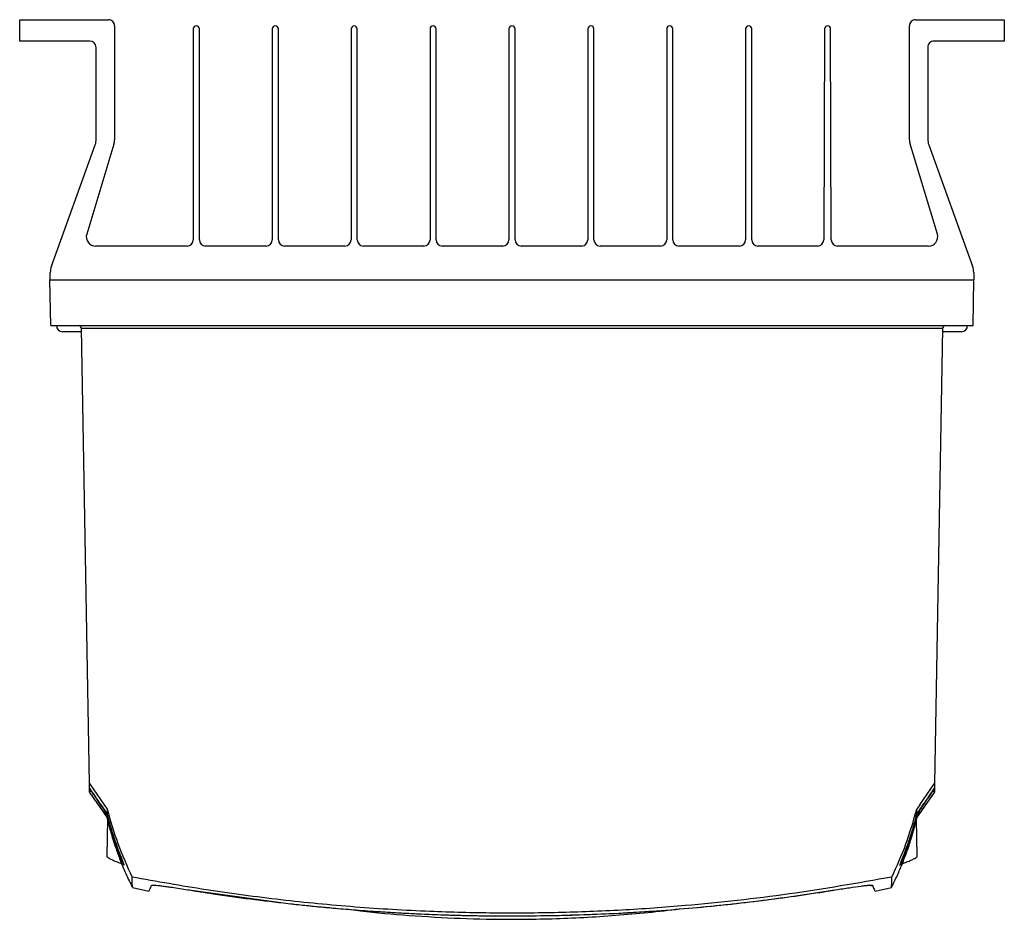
# Model space of a CAD drawing. Header units: millimetres. Extents: x -0.387 to 0.594, y -0.166 to 0.447.
# Tile 45 of 109: x -0.017 to 0.144, y 0.287 to 0.434. Entities that reach past the tile are written whole.
import ezdxf

# ---------------------------------------------------------------- set-up
doc = ezdxf.new("R2010")
doc.units = ezdxf.units.MM
doc.layers.add('FORMAT', color=7, linetype='Continuous')

msp = doc.modelspace()

# ---------------------------------------------------------------- linework, layer by layer
at = {"layer": 'FORMAT', "color": 7, "linetype": 'Continuous', "lineweight": 25}
for p, q in [((-0.017424, 0.430114), (-0.017424, 0.433614)), ((-0.017424, 0.433614), (-0.002924, 0.433614)), ((0.129076, 0.433611), (0.143576, 0.433611)), ((0.143576, 0.433611), (0.143576, 0.430111)), ((-0.001924, 0.432614), (-0.001924, 0.413984)), ((0.010968, 0.432111), (0.010968, 0.397613)), ((0.011968, 0.397613), (0.011968, 0.432111)), ((0.023868, 0.432111), (0.023868, 0.397613)), ((0.024868, 0.397613), (0.024868, 0.432111)), ((0.036768, 0.432111), (0.036768, 0.397613)), ((0.037768, 0.397613), (0.037768, 0.432111)), ((0.049668, 0.432111), (0.049668, 0.397613)), ((0.050668, 0.397613), (0.050668, 0.432111)), ((0.062568, 0.432111), (0.062568, 0.397613)), ((0.063568, 0.397613), (0.063568, 0.432111)), ((0.075468, 0.432111), (0.075468, 0.397613)), ((0.076468, 0.397613), (0.076468, 0.432111)), ((0.088368, 0.432111), (0.088368, 0.397613)), ((0.089368, 0.397613), (0.089368, 0.432111)), ((0.101268, 0.432111), (0.101268, 0.397613)), ((0.102268, 0.397613), (0.102268, 0.432111)), ((0.114167, 0.432113), (0.114046, 0.39761)), ((0.11467, 0.432611), (0.114667, 0.432611)), ((0.115291, 0.39761), (0.11517, 0.432113)), ((0.128075, 0.413982), (0.128076, 0.432611)), ((-0.00595, 0.430114), (-0.017424, 0.430114)), ((0.143576, 0.430111), (0.132076, 0.430111)), ((-0.004925, 0.414067), (-0.004925, 0.429088)), ((0.131075, 0.429111), (0.131075, 0.414064)), ((-0.012246, 0.393317), (-0.005059, 0.41318)), ((-0.002015, 0.413253), (-0.006466, 0.398548)), ((0.132627, 0.398545), (0.128135, 0.413495)), ((0.131209, 0.413177), (0.138396, 0.393314)), ((0.009968, 0.396613), (-0.00503, 0.396613)), ((0.022868, 0.396613), (0.012968, 0.396613)), ((0.035768, 0.396613), (0.025868, 0.396613)), ((0.048668, 0.396613), (0.038768, 0.396613)), ((0.061568, 0.396613), (0.051668, 0.396613)), ((0.074468, 0.396613), (0.064568, 0.396613)), ((0.087368, 0.396613), (0.077468, 0.396613)), ((0.100268, 0.396613), (0.090368, 0.396613)), ((0.113046, 0.396613), (0.103268, 0.396613)), ((0.13119, 0.396613), (0.116291, 0.396613)), ((-0.012425, 0.391114), (-0.012425, 0.392296)), ((0.138575, 0.392293), (0.138575, 0.391111)), ((-0.012469, 0.391114), (0.138618, 0.391111)), ((-0.012338, 0.383614), (-0.012469, 0.391114)), ((0.138487, 0.383611), (0.138618, 0.391111)), ((-0.012338, 0.383614), (0.138487, 0.383611)), ((-0.007316, 0.382613), (-0.010425, 0.382614)), ((0.133478, 0.383123), (-0.007329, 0.383126)), ((-0.007329, 0.383126), (-0.007329, 0.383122)), ((-0.006032, 0.308742), (-0.007329, 0.383122)), ((0.133478, 0.383119), (0.132178, 0.308739)), ((0.136575, 0.382611), (0.133456, 0.382611)), ((0.133478, 0.383119), (0.133478, 0.383123)), ((-0.006032, 0.308742), (-0.003607, 0.305239)), ((-0.006019, 0.307975), (-0.006032, 0.308742)), ((-0.006008, 0.307363), (-0.006019, 0.307975)), ((0.129753, 0.305236), (0.132178, 0.308739)), ((0.132165, 0.307973), (0.132154, 0.30736)), ((0.132178, 0.308739), (0.132165, 0.307973)), ((0.129261, 0.303156), (0.132153, 0.307286)), ((-0.003607, 0.305239), (-0.003133, 0.304553)), ((-0.003133, 0.304553), (-0.003129, 0.303743)), ((0.129275, 0.303741), (0.129279, 0.30455)), ((0.129753, 0.305236), (0.129279, 0.30455)), ((-0.003092, 0.30298), (-0.0032, 0.296833)), ((-0.003144, 0.303268), (-0.003134, 0.303293)), ((-0.003137, 0.303307), (-0.003134, 0.303293)), ((0.129345, 0.296831), (0.129238, 0.302984)), ((0.12928, 0.30329), (0.129283, 0.303304)), ((0.12929, 0.303265), (0.12928, 0.30329)), ((0.001006, 0.291764), (0.003712, 0.291143)), ((0.004244, 0.292145), (0.004247, 0.292134)), ((0.004318, 0.292077), (0.004274, 0.292025)), ((0.120169, 0.291986), (0.120376, 0.292013)), ((0.121773, 0.292039), (0.121805, 0.292007)), ((0.121898, 0.292131), (0.1219, 0.292141)), ((0.121923, 0.292141), (0.121983, 0.292118)), ((0.122434, 0.291142), (0.125139, 0.291761)), ((0.010078, 0.291383), (0.010663, 0.291289)), ((0.010663, 0.291289), (0.026483, 0.289129)), ((0.115461, 0.291284), (0.115986, 0.291368)), ((0.115483, 0.291287), (0.115986, 0.291368))]:
    msp.add_line(p, q, dxfattribs=at)
for centre, radius, start, end in [((-0.002924, 0.432614), 0.0009999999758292, 359.999999, 90.002884), ((0.129076, 0.432611), 0.0009999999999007, 89.997717, 180), ((0.011468, 0.432111), 0.0005000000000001, 90, 180), ((0.011468, 0.432111), 0.0005000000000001, 0, 90), ((0.024368, 0.432111), 0.0005, 90, 180), ((0.024368, 0.432111), 0.0005, 0, 90), ((0.037268, 0.432111), 0.0005, 90, 180), ((0.037268, 0.432111), 0.0005, 0, 90), ((0.050168, 0.432111), 0.0005, 90, 180), ((0.050168, 0.432111), 0.0005, 0, 90), ((0.063068, 0.432111), 0.0005, 90, 180), ((0.063068, 0.432111), 0.0005, 0, 90), ((0.075968, 0.432111), 0.0005, 90, 180), ((0.075968, 0.432111), 0.0005, 0, 90), ((0.088868, 0.432111), 0.0005, 90, 180), ((0.088868, 0.432111), 0.0005, 0, 90), ((0.101768, 0.432111), 0.0005, 90, 180), ((0.101768, 0.432111), 0.0005, 0, 90), ((0.114667, 0.432111), 0.0005, 90, 179.8), ((0.11467, 0.432111), 0.0005, 0.2, 90), ((-0.00595, 0.429088), 0.0010252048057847, 360, 89.998958), ((0.132075, 0.429111), 0.001, 89.997717, 180.005717), ((-0.007925, 0.414067), 0.003, 342.800319, 359.998859), ((-0.004924, 0.413984), 0.0030000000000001, 345.902179, 359.998859), ((0.130075, 0.413982), 0.002, 179.998859, 194.095539), ((0.134075, 0.414064), 0.003, 179.998859, 197.197399), ((-0.00503, 0.398113), 0.0015, 163.159034, 270), ((0.13119, 0.398113), 0.0015, 270, 16.722117), ((0.009968, 0.397613), 0.001, 270, 0), ((0.012968, 0.397613), 0.001, 180, 270), ((0.022868, 0.397613), 0.001, 270, 0), ((0.025868, 0.397613), 0.001, 180, 270), ((0.035768, 0.397613), 0.001, 270, 0), ((0.038768, 0.397613), 0.001, 180, 270), ((0.048668, 0.397613), 0.001, 270, 0), ((0.051668, 0.397613), 0.001, 180, 270), ((0.061568, 0.397613), 0.001, 270, 0), ((0.064568, 0.397613), 0.001, 180, 270), ((0.074468, 0.397613), 0.001, 270, 0), ((0.077468, 0.397613), 0.001, 180, 270), ((0.087368, 0.397613), 0.001, 270, 0), ((0.090368, 0.397613), 0.001, 180, 270), ((0.100268, 0.397613), 0.001, 270, 0), ((0.103268, 0.397613), 0.001, 180, 270), ((0.113046, 0.397613), 0.001, 270, 359.8), ((0.116291, 0.397613), 0.001, 180.2, 270), ((-0.009425, 0.392296), 0.003, 160.107766, 179.998859), ((0.135575, 0.392293), 0.003, 359.998859, 19.889995), ((-0.010425, 0.383614), 0.001, 179.998859, 269.998859), ((-0.007829, 0.383113), 0.0005, 1.383894, 89.998859), ((0.133978, 0.383111), 0.0005000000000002, 89.998859, 178.613823), ((0.136575, 0.383611), 0.001, 269.998859, 359.998859), ((-0.003279, 0.303932), 0.0002608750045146, 133.6337, 199.997525), ((0.129422, 0.303925), 0.0002608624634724, 339.970102, 46.327301)]:
    msp.add_arc(centre, radius, start, end, dxfattribs=at)
for points, knots in [([(-0.0060186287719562, 0.3079753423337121), (-0.0054935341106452, 0.3072106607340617), (-0.0044886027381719, 0.3057472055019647), (-0.0035685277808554, 0.3043909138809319), (-0.0031292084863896, 0.3037433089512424)], [0, 0, 0, 0, 0.5225179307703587, 0.9999999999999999, 0.9999999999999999, 0.9999999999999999, 0.9999999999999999]), ([(-0.0057352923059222, 0.3075135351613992), (-0.005736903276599, 0.30751289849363), (-0.005751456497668, 0.3075071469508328), (-0.0058139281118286, 0.3074818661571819), (-0.005907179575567, 0.3074397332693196), (-0.0059916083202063, 0.3073916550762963), (-0.0060024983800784, 0.3073723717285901), (-0.0060079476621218, 0.3073627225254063)], [0, 0, 0, 0, 0.0100923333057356, 0.0911723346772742, 0.4019151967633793, 0.7007240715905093, 1, 1, 1, 1]), ([(-0.0057352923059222, 0.3075135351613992), (-0.0053539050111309, 0.306943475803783), (-0.0045738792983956, 0.3057775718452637), (-0.0038362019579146, 0.3046811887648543), (-0.0034592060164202, 0.3041208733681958)], [0, 0, 0, 0, 0.4889419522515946, 1, 1, 1, 1]), ([(0.1292751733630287, 0.3037406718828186), (0.1297138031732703, 0.3043872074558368), (0.1306338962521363, 0.3057434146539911), (0.1316388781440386, 0.3072068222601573), (0.1321647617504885, 0.3079725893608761)], [0, 0, 0, 0, 0.4767233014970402, 1, 1, 1, 1]), ([(0.129601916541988, 0.3041133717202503), (0.1299751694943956, 0.3046680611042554), (0.1307137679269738, 0.305765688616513), (0.1314949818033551, 0.3069332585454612), (0.1318814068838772, 0.3075107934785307)], [0, 0, 0, 0, 0.5053530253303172, 1, 1, 1, 1]), ([(0.1321540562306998, 0.3073599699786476), (0.132148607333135, 0.3073696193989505), (0.1321377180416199, 0.3073889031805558), (0.1320532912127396, 0.3074369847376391), (0.1319600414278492, 0.3074791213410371), (0.1318975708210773, 0.3075044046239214), (0.1318830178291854, 0.3075101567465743), (0.1318814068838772, 0.3075107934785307)], [0, 0, 0, 0, 0.2992759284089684, 0.5980848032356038, 0.90882766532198, 0.9899076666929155, 1, 1, 1, 1]), ([(-0.0035243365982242, 0.3038428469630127), (-0.0039210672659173, 0.3044031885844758), (-0.0047237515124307, 0.3055368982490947), (-0.0055746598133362, 0.306744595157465), (-0.0060078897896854, 0.3073600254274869), (-0.0060079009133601, 0.3073600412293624)], [0, 0, 0, 0, 0.4942485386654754, 0.9999870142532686, 1, 1, 1, 1]), ([(-0.0060066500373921, 0.3072882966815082), (-0.0055246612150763, 0.3065999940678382), (-0.0045606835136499, 0.3052233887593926), (-0.0035967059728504, 0.3038467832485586), (-0.0031147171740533, 0.3031584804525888)], [0, 0, 0, 0, 0.4999999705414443, 1, 1, 1, 1]), ([(0.1321540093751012, 0.3073572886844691), (0.1321539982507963, 0.3073572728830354), (0.1321358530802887, 0.3073314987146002), (0.1316975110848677, 0.3067088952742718), (0.130846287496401, 0.3055009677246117), (0.1300596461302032, 0.3043900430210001), (0.1296668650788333, 0.3038353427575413)], [0, 0, 0, 0, 1.29665192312e-05, 0.0211500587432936, 0.5112465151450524, 1, 1, 1, 1]), ([(-0.0031325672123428, 0.3045525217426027), (-0.0025840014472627, 0.3026644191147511), (-0.0014822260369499, 0.298872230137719), (0.0001307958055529, 0.295269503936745), (0.0009407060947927, 0.2934605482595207)], [0, 0, 0, 0, 0.4978925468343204, 1, 1, 1, 1]), ([(0.1252048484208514, 0.2934580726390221), (0.1260083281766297, 0.2952514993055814), (0.127622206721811, 0.2988537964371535), (0.1287248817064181, 0.3026457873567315), (0.1292785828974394, 0.3045499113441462)], [0, 0, 0, 0, 0.4978563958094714, 1, 1, 1, 1]), ([(-0.0031338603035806, 0.3032927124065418), (-0.0031865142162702, 0.3033668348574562), (-0.0033153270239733, 0.3035481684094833), (-0.003446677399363, 0.3037333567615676), (-0.0035243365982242, 0.3038428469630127)], [0, 0, 0, 0, 0.4087630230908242, 1, 1, 1, 1]), ([(-0.0034592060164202, 0.3041208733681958), (-0.0033854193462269, 0.3040114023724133), (-0.0032430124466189, 0.3038001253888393), (-0.0031035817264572, 0.3035936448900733), (-0.0030363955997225, 0.3034941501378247)], [0, 0, 0, 0, 0.5181397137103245, 1, 1, 1, 1]), ([(-0.003157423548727, 0.3032625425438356), (-0.0031282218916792, 0.3031346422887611), (-0.0030701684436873, 0.3028803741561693), (-0.0029644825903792, 0.3024429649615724), (-0.0028498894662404, 0.3019856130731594), (-0.0026968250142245, 0.3014007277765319), (-0.0024830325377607, 0.3006262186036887), (-0.0021633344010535, 0.2995491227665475), (-0.0016946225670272, 0.2981151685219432), (-0.0010479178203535, 0.2963377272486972), (-0.0001653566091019, 0.2942314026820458), (0.0005248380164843, 0.2926823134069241), (0.0009731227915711, 0.2918527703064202), (0.0009928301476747, 0.2918163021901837)], [0, 0, 0, 0, 0.0446815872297, 0.0888278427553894, 0.13048184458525, 0.1700697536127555, 0.2284781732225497, 0.3181262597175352, 0.4390361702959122, 0.5912577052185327, 0.7748895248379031, 0.9901037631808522, 0.9999999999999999, 0.9999999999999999, 0.9999999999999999, 0.9999999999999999]), ([(-0.0003637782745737, 0.2953781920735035), (-0.0003882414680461, 0.2954222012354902), (-0.0004395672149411, 0.2955145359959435), (-0.0006153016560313, 0.295885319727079), (-0.0009238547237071, 0.2965752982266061), (-0.0013426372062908, 0.297586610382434), (-0.0018109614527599, 0.2988395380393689), (-0.0023624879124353, 0.3004553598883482), (-0.002803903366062, 0.3019689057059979), (-0.003083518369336, 0.3030866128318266), (-0.0031358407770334, 0.3033024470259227), (-0.0031368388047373, 0.3033065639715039)], [0, 0, 0, 0, 0.0783511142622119, 0.164386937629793, 0.2539059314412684, 0.4276044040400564, 0.5518621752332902, 0.6778656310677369, 0.9380967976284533, 0.9988192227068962, 1, 1, 1, 1]), ([(-0.0031332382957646, 0.3037551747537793), (-0.003131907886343, 0.3037499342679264), (-0.0029675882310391, 0.3031026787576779), (-0.0026184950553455, 0.3018235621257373), (-0.0020790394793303, 0.3000811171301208), (-0.0015442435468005, 0.2985178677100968), (-0.0011150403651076, 0.2973580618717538), (-0.0007834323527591, 0.2965019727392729), (-0.0005370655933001, 0.2958777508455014), (-0.0003596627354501, 0.2954308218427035), (-0.0003671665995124, 0.295418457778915), (-0.0003700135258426, 0.2954137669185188)], [0, 0, 0, 0, 0.0014068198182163, 0.1737571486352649, 0.3475793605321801, 0.4930748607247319, 0.6414710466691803, 0.7280148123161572, 0.8166056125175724, 0.9304211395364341, 1, 1, 1, 1]), ([(0.125151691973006, 0.2918149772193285), (0.1254712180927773, 0.2924622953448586), (0.1261028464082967, 0.2937418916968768), (0.1268814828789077, 0.2955692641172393), (0.1275107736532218, 0.2971938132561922), (0.1279840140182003, 0.2985465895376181), (0.1283404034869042, 0.2996547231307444), (0.1286290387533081, 0.3006232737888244), (0.1288850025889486, 0.3015511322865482), (0.1291117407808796, 0.3024332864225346), (0.1292415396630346, 0.3029950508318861), (0.1293026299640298, 0.3032594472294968)], [0, 0, 0, 0, 0.1650260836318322, 0.3262179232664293, 0.4654253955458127, 0.582757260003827, 0.6787380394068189, 0.7685031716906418, 0.8480278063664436, 0.9284737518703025, 1, 1, 1, 1]), ([(0.1265041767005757, 0.2953750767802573), (0.1264992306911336, 0.2953704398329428), (0.1264780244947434, 0.2953505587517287), (0.1266254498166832, 0.2957330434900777), (0.1269955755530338, 0.2966642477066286), (0.1275013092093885, 0.297990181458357), (0.1280599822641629, 0.2995786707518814), (0.1286046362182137, 0.3012876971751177), (0.1290020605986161, 0.3026833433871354), (0.1292189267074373, 0.303515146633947), (0.129277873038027, 0.3037472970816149), (0.1292792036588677, 0.3037525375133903)], [0, 0, 0, 0, 0.0401725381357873, 0.1722412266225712, 0.3035731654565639, 0.460070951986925, 0.6230615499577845, 0.7801952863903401, 0.9389363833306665, 0.9986215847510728, 1, 1, 1, 1]), ([(0.1292827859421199, 0.3033039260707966), (0.1292817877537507, 0.3032998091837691), (0.1290983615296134, 0.3025432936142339), (0.1286936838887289, 0.301044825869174), (0.1280940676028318, 0.2992091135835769), (0.1275608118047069, 0.2977748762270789), (0.1271016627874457, 0.2966423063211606), (0.1266783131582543, 0.2956945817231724), (0.1265614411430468, 0.2954739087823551), (0.1265094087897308, 0.2953756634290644)], [0, 0, 0, 0, 0.0011817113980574, 0.2171502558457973, 0.4366408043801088, 0.5660528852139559, 0.6982249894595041, 0.8656473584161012, 1, 1, 1, 1]), ([(0.1291823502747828, 0.3034915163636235), (0.1292495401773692, 0.3035910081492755), (0.1293879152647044, 0.3037959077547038), (0.1295292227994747, 0.3040055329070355), (0.129601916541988, 0.3041133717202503)], [0, 0, 0, 0, 0.4855635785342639, 0.9999999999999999, 0.9999999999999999, 0.9999999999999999, 0.9999999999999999]), ([(0.1296668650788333, 0.3038353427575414), (0.1295903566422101, 0.3037274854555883), (0.1294601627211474, 0.3035439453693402), (0.1293324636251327, 0.3033641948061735), (0.1292798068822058, 0.303290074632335)], [0, 0, 0, 0, 0.5876498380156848, 1, 1, 1, 1]), ([(-0.0031942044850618, 0.2968331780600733), (-0.0031954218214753, 0.2968268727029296), (-0.0031991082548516, 0.2968077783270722), (-0.0031476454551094, 0.2967433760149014), (-0.0030207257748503, 0.296647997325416), (-0.0027609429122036, 0.2964984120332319), (-0.0024759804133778, 0.2963561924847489), (-0.0021206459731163, 0.2961955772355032), (-0.0018163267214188, 0.2960649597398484), (-0.0014760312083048, 0.2959255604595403), (-0.0011182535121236, 0.2957842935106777), (-0.000861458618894, 0.2956876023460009), (-0.0007398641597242, 0.2956418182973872)], [0, 0, 0, 0, 0.0416098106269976, 0.1260060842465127, 0.2966618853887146, 0.3836652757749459, 0.557821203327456, 0.6461095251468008, 0.7355539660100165, 0.826376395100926, 0.9177878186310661, 1, 1, 1, 1]), ([(0.1269008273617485, 0.2956453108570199), (0.1270120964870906, 0.29568709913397), (0.1272726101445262, 0.2957849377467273), (0.1276383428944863, 0.2959295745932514), (0.1280021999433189, 0.2960791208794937), (0.128326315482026, 0.2962192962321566), (0.1286143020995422, 0.2963514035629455), (0.1288433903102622, 0.2964647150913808), (0.1290737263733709, 0.2965891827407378), (0.1292297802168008, 0.2966892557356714), (0.1293164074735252, 0.296768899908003), (0.1293471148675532, 0.2968100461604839), (0.1293420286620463, 0.2968265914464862), (0.1293407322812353, 0.2968308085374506)], [0, 0, 0, 0, 0.0751674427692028, 0.1759890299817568, 0.2720538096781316, 0.3688235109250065, 0.4678766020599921, 0.5677459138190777, 0.6465773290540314, 0.8056679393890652, 0.8865406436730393, 0.9710812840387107, 0.9999999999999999, 0.9999999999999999, 0.9999999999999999, 0.9999999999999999]), ([(0.1252052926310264, 0.293457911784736), (0.1196135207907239, 0.2924706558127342), (0.1112219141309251, 0.290989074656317), (0.0999382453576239, 0.2895936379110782), (0.0908171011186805, 0.2886818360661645), (0.0810361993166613, 0.2879932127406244), (0.070594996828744, 0.2875880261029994), (0.0601279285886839, 0.2875151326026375), (0.0490682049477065, 0.2877909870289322), (0.0374336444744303, 0.2884811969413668), (0.0252333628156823, 0.2896688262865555), (0.0130516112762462, 0.2912792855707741), (0.0049792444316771, 0.292733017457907), (0.0009402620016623, 0.2934603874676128)], [0, 0, 0, 0, 0.1362650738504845, 0.2044938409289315, 0.2728141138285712, 0.3562397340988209, 0.4397506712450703, 0.5235200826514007, 0.6073763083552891, 0.7051890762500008, 0.8031391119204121, 0.9015012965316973, 1, 1, 1, 1]), ([(0.0010199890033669, 0.2918309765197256), (0.0010183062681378, 0.2918240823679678), (0.0010138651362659, 0.2918058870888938), (0.000984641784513, 0.292337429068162), (0.0009554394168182, 0.2930859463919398), (0.000940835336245, 0.2934602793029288)], [0, 0, 0, 0, 0.2336929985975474, 0.6167704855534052, 1, 1, 1, 1]), ([(0.1251253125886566, 0.2918277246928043), (0.1251270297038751, 0.2918203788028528), (0.1251314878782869, 0.2918013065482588), (0.1251608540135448, 0.2923345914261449), (0.1251900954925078, 0.2930833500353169), (0.1252047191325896, 0.293457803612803)], [0, 0, 0, 0, 0.2384775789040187, 0.6191632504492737, 1, 1, 1, 1]), ([(0.003717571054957, 0.2911657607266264), (0.0037128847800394, 0.2911557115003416), (0.0036956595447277, 0.2911187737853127), (0.0038240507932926, 0.2913940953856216), (0.0040499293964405, 0.2918784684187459), (0.0041628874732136, 0.2921206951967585)], [0, 0, 0, 0, 0.1574246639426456, 0.5786422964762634, 1, 1, 1, 1]), ([(0.0042605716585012, 0.292140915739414), (0.0042704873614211, 0.2921436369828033), (0.0043194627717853, 0.2921570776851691), (0.0047385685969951, 0.2921329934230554), (0.0056973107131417, 0.2920327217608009), (0.0068975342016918, 0.2918627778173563), (0.0074859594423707, 0.291779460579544)], [0, 0, 0, 0, 0.0532400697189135, 0.2629621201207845, 0.638657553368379, 1, 1, 1, 1]), ([(0.0042605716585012, 0.292140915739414), (0.0042704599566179, 0.292143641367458), (0.0043193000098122, 0.2921571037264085), (0.0046170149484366, 0.2921396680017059), (0.0051306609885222, 0.292092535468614), (0.0057926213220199, 0.2920135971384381), (0.0065784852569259, 0.2919095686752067), (0.0071809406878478, 0.2918231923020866), (0.0074859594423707, 0.291779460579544)], [0, 0, 0, 0, 0.0531095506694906, 0.2623174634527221, 0.4477105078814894, 0.6384205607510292, 0.8169349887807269, 1, 1, 1, 1]), ([(0.0057696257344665, 0.292014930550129), (0.0062770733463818, 0.2919479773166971), (0.0068114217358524, 0.2918774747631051), (0.0074536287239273, 0.2917841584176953), (0.0074859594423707, 0.291779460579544)], [0, 0, 0, 0, 0.9496568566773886, 1, 1, 1, 1]), ([(0.0074859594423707, 0.291779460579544), (0.0078948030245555, 0.2917192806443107), (0.0087132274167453, 0.2915988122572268), (0.0096230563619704, 0.2914550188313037), (0.0100783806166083, 0.2913830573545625)], [0, 0, 0, 0, 0.4995496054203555, 0.9999999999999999, 0.9999999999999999, 0.9999999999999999, 0.9999999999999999]), ([(0.0074859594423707, 0.291779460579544), (0.0078948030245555, 0.2917192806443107), (0.0087132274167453, 0.2915988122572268), (0.0096230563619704, 0.2914550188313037), (0.0100783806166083, 0.2913830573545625)], [0, 0, 0, 0, 0.4995496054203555, 0.9999999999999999, 0.9999999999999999, 0.9999999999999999, 0.9999999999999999]), ([(0.1159857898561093, 0.291367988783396), (0.1167772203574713, 0.2914924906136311), (0.1183580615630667, 0.291741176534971), (0.1195658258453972, 0.2919046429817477), (0.1201689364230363, 0.291986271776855)], [0, 0, 0, 0, 0.5006388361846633, 0.9999999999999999, 0.9999999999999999, 0.9999999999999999, 0.9999999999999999]), ([(0.1159857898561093, 0.291367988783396), (0.1167772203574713, 0.2914924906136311), (0.1183580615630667, 0.291741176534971), (0.1195658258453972, 0.2919046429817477), (0.1201689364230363, 0.291986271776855)], [0, 0, 0, 0, 0.5006388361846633, 0.9999999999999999, 0.9999999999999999, 0.9999999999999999, 0.9999999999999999]), ([(0.1201689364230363, 0.2919862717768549), (0.1204081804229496, 0.2920160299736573), (0.1211278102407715, 0.2921055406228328), (0.1217376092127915, 0.2921615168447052), (0.1218436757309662, 0.2921389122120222), (0.121868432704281, 0.2921336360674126)], [0, 0, 0, 0, 0.276296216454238, 0.8310803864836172, 1, 1, 1, 1]), ([(0.1201689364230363, 0.2919862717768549), (0.1202929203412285, 0.2920020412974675), (0.1205417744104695, 0.2920336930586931), (0.1209767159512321, 0.2920846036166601), (0.121429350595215, 0.2921298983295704), (0.1217592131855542, 0.292150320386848), (0.121861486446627, 0.292143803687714), (0.1218979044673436, 0.2921414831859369)], [0, 0, 0, 0, 0.1392613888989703, 0.2795182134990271, 0.5569351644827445, 0.8422310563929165, 1, 1, 1, 1]), ([(0.1219826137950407, 0.29211834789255), (0.1220873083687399, 0.2918938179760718), (0.122296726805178, 0.2914446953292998), (0.1224345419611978, 0.2911491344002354), (0.1224317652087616, 0.2911550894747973), (0.1224307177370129, 0.2911573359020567)], [0, 0, 0, 0, 0.3837039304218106, 0.7675152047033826, 1, 1, 1, 1]), ([(0.0100783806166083, 0.2913830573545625), (0.0104214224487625, 0.2913277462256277), (0.0111080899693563, 0.2912170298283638), (0.0124856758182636, 0.2909978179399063), (0.0155575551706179, 0.290526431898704), (0.0203340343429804, 0.2898489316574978), (0.0244333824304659, 0.2893689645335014), (0.0264834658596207, 0.2891289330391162)], [0, 0, 0, 0, 0.0630680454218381, 0.1262434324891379, 0.2525882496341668, 0.6262194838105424, 1, 1, 1, 1]), ([(0.0100783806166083, 0.2913830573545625), (0.0104214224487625, 0.2913277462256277), (0.0111080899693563, 0.2912170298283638), (0.0124856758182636, 0.2909978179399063), (0.0155575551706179, 0.290526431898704), (0.0203340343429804, 0.2898489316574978), (0.0244333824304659, 0.2893689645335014), (0.0264834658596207, 0.2891289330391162)], [0, 0, 0, 0, 0.0630680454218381, 0.1262434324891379, 0.2525882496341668, 0.6262194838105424, 1, 1, 1, 1]), ([(0.0698037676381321, 0.2871672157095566), (0.0724995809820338, 0.2872408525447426), (0.0778929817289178, 0.2873881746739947), (0.0872888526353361, 0.2879357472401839), (0.096667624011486, 0.2887537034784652), (0.1051331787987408, 0.289760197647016), (0.1104951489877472, 0.2905112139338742), (0.1138186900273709, 0.291018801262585), (0.1153488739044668, 0.2912653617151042), (0.1159857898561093, 0.2913679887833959)], [0, 0, 0, 0, 0.1742354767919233, 0.3485856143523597, 0.6081009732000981, 0.7825801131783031, 0.8996939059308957, 0.9582491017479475, 1, 1, 1, 1]), ([(0.0698037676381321, 0.2871672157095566), (0.0736163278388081, 0.2872821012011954), (0.0812464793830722, 0.2875120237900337), (0.0926820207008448, 0.2883671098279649), (0.1041094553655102, 0.2895664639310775), (0.1116898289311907, 0.2907133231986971), (0.1154825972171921, 0.2912871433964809)], [0, 0, 0, 0, 0.2491659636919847, 0.4986607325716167, 0.7491596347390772, 1, 1, 1, 1]), ([(0.0264834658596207, 0.2891289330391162), (0.0270465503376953, 0.2890669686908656), (0.0284263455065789, 0.2889151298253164), (0.0308788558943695, 0.2886643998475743), (0.0338670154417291, 0.288383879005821), (0.0373179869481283, 0.2880951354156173), (0.0400628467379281, 0.2878955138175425), (0.0420866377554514, 0.2877636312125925), (0.0432200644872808, 0.2876936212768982), (0.0443909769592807, 0.2876253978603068), (0.0455993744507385, 0.2875593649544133), (0.0468452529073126, 0.2874958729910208), (0.0512133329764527, 0.2872905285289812), (0.0588709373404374, 0.2870505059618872), (0.066102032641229, 0.2871276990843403), (0.0698037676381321, 0.2871672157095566)], [0, 0, 0, 0, 0.0391791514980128, 0.0960054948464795, 0.1704889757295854, 0.2467184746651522, 0.3354519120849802, 0.3607617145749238, 0.3869309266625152, 0.4139594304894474, 0.4418470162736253, 0.4705933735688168, 0.5001980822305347, 0.7441419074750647, 0.9999999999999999, 0.9999999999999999, 0.9999999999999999, 0.9999999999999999]), ([(0.0264834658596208, 0.2891289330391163), (0.0300961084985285, 0.2887606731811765), (0.0373106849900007, 0.2880252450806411), (0.0481589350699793, 0.2873841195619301), (0.0589902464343, 0.2870487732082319), (0.0662027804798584, 0.2871277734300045), (0.0698037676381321, 0.2871672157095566)], [0, 0, 0, 0, 0.2511094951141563, 0.5014746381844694, 0.7511022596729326, 1, 1, 1, 1]), ([(0.036757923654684, 0.2881475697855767), (0.0372735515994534, 0.2880788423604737), (0.0404103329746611, 0.2876607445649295), (0.0463777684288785, 0.2871496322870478), (0.0546499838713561, 0.286653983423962), (0.0637627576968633, 0.2864852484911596), (0.0718096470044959, 0.2866768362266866), (0.0787692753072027, 0.2870878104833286), (0.0839966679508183, 0.2875306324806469), (0.0878821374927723, 0.2879242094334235), (0.0900092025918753, 0.2882068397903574), (0.0904074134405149, 0.2882597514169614)], [0, 0, 0, 0, 0.0292200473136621, 0.1777578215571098, 0.3341407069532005, 0.491012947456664, 0.6844711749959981, 0.7816222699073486, 0.8794710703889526, 0.9774356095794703, 1, 1, 1, 1])]:
    msp.add_open_spline(points, degree=3, knots=knots, dxfattribs=at)

doc.saveas('drawing.dxf')
